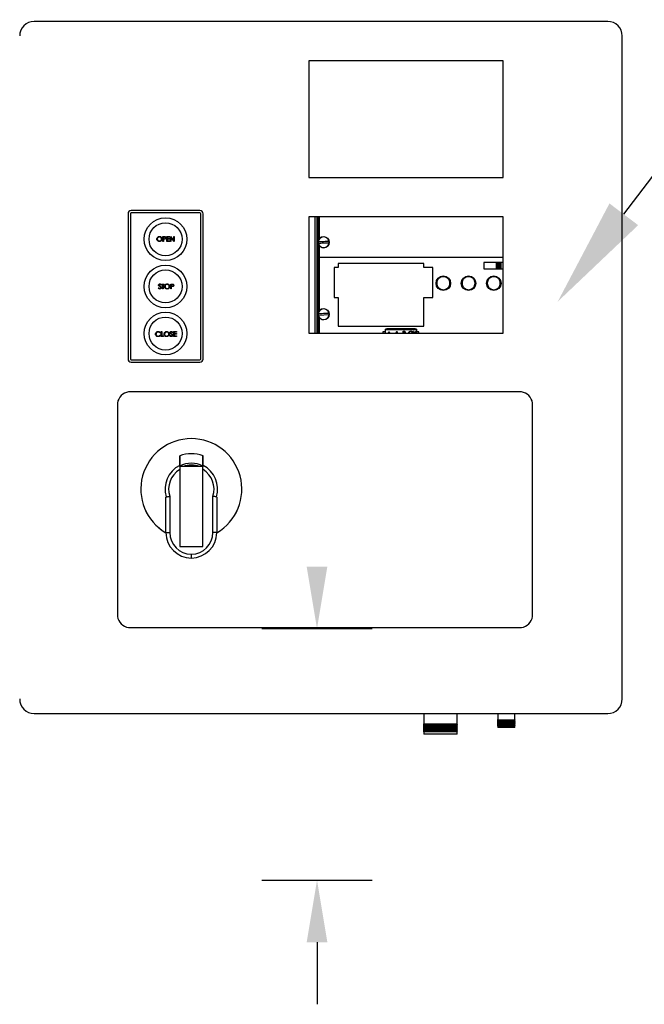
# Model space of a CAD drawing. Header units: inches. Extents: x 170 to 312, y 215 to 248.
# Tile 198 of 256: x 255.659 to 256.194, y 241.581 to 242.424. Entities that reach past the tile are written whole.
import ezdxf
from ezdxf import colors
from ezdxf.entities.mleader import LeaderData, LeaderLine
from ezdxf.math import Vec2, Vec3

# ---------------------------------------------------------------- set-up
doc = ezdxf.new("R2010")
doc.units = ezdxf.units.IN
doc.header["$LTSCALE"] = 0.25
doc.header["$MEASUREMENT"] = 0
doc.layers.add('ANNOTATIONS', color=1, linetype='Continuous')
doc.layers.add('MOTOR RH', color=7, linetype='Continuous')
doc.styles.add('ARIAL', font='arial.ttf', dxfattribs={"height": 0.09375})

msp = doc.modelspace()

# ---------------------------------------------------------------- linework, layer by layer
at = {"layer": 'ANNOTATIONS'}
for p, q in [((255.8663, 241.90233), (255.96056, 241.90233)), ((255.8663, 241.68703), (255.96056, 241.68703)), ((255.91343, 241.63389), (255.91343, 241.58075))]:
    msp.add_line(p, q, dxfattribs=at)
for points in [[(255.90458, 241.95547), (255.92229, 241.95547), (255.91343, 241.90233)], [(255.90458, 241.63389), (255.92229, 241.63389), (255.91343, 241.68703)]]:
    msp.add_solid(points, dxfattribs=at)
at = {"layer": 'MOTOR RH'}
for p, q in [((256.16229, 242.42219), (255.67136, 242.42219)), ((256.17477, 241.84212), (256.17477, 242.40971)), ((256.0727, 242.38848), (255.90634, 242.38848)), ((255.90634, 242.38848), (255.90634, 242.28866)), ((256.0727, 242.28866), (256.0727, 242.38848)), ((255.90634, 242.28866), (256.0727, 242.28866)), ((255.81321, 242.26017), (255.75426, 242.26017)), ((255.75164, 242.25755), (255.75164, 242.13311)), ((255.75364, 242.25755), (255.75364, 242.13311)), ((255.81321, 242.25818), (255.75426, 242.25818)), ((255.81383, 242.13311), (255.81383, 242.25755)), ((255.81583, 242.13311), (255.81583, 242.25755)), ((256.0727, 242.25494), (255.90634, 242.25494)), ((255.90634, 242.25494), (255.90634, 242.15539)), ((255.91186, 242.15539), (255.91186, 242.25494)), ((255.91369, 242.15539), (255.91369, 242.25494)), ((255.91409, 242.15539), (255.91409, 242.25494)), ((255.91448, 242.23438), (255.91448, 242.25494)), ((255.91513, 242.25494), (255.91513, 242.2358)), ((255.9152, 242.2359), (255.9152, 242.25494)), ((256.0727, 242.15539), (256.0727, 242.25494)), ((255.78153, 242.23799), (255.78235, 242.23799)), ((255.78153, 242.23383), (255.78153, 242.23799)), ((255.78191, 242.23757), (255.78191, 242.23618)), ((255.78267, 242.23757), (255.78191, 242.23757)), ((255.78191, 242.23618), (255.78263, 242.23617)), ((255.7822, 242.23575), (255.78191, 242.23575)), ((255.78191, 242.23575), (255.78191, 242.23383)), ((255.78495, 242.23383), (255.78495, 242.23799)), ((255.78495, 242.23799), (255.78729, 242.23799)), ((255.78729, 242.23757), (255.78532, 242.23757)), ((255.78532, 242.23757), (255.78532, 242.23629)), ((255.78532, 242.23629), (255.78729, 242.23629)), ((255.78729, 242.23586), (255.78532, 242.23586)), ((255.78532, 242.23586), (255.78532, 242.23426)), ((255.78532, 242.23426), (255.78729, 242.23426)), ((255.78729, 242.23799), (255.78729, 242.23757)), ((255.78729, 242.23629), (255.78729, 242.23586)), ((255.78729, 242.23426), (255.78729, 242.23383)), ((255.78804, 242.23383), (255.78804, 242.23799)), ((255.78804, 242.23799), (255.78812, 242.23799)), ((255.78812, 242.23799), (255.79086, 242.23472)), ((255.78841, 242.2371), (255.78841, 242.23383)), ((255.79115, 242.23383), (255.78841, 242.2371)), ((255.79086, 242.23799), (255.79124, 242.23799)), ((255.79086, 242.23472), (255.79086, 242.23799)), ((255.79124, 242.23799), (255.79124, 242.23383)), ((255.78191, 242.23383), (255.78153, 242.23383)), ((255.78729, 242.23383), (255.78495, 242.23383)), ((255.78841, 242.23383), (255.78804, 242.23383)), ((255.79124, 242.23383), (255.79115, 242.23383)), ((255.91448, 242.17282), (255.91448, 242.23181)), ((255.91513, 242.23039), (255.91513, 242.17423)), ((255.9152, 242.2303), (255.9152, 242.17433)), ((256.0727, 242.22), (255.9152, 242.22)), ((255.92819, 242.21148), (255.92819, 242.18594)), ((255.93157, 242.21148), (255.92819, 242.21148)), ((255.93157, 242.21494), (255.93157, 242.21148)), ((256.00493, 242.21494), (255.93157, 242.21494)), ((256.00493, 242.21148), (256.00493, 242.21494)), ((256.01249, 242.21148), (256.00493, 242.21148)), ((256.01249, 242.18594), (256.01249, 242.21148)), ((256.0727, 242.21568), (256.05619, 242.21568)), ((256.05619, 242.21568), (256.05619, 242.21044)), ((256.05619, 242.21044), (256.0727, 242.21044)), ((256.06716, 242.21044), (256.06716, 242.21568)), ((256.06768, 242.21044), (256.06768, 242.21568)), ((256.06864, 242.21568), (256.06864, 242.21044)), ((256.0688, 242.21044), (256.0688, 242.21568)), ((256.06917, 242.21568), (256.06917, 242.21044)), ((256.06933, 242.21044), (256.06933, 242.21568)), ((256.0703, 242.21568), (256.0703, 242.21044)), ((256.07081, 242.21568), (256.07081, 242.21044)), ((255.77751, 242.194), (255.77786, 242.19421)), ((255.77991, 242.19676), (255.77957, 242.1965)), ((255.78034, 242.19736), (255.78252, 242.19736)), ((255.78034, 242.19693), (255.78034, 242.19736)), ((255.78124, 242.19693), (255.78034, 242.19693)), ((255.78124, 242.1932), (255.78124, 242.19693)), ((255.78162, 242.1932), (255.78124, 242.1932)), ((255.78162, 242.19693), (255.78162, 242.1932)), ((255.78252, 242.19693), (255.78162, 242.19693)), ((255.78252, 242.19736), (255.78252, 242.19693)), ((255.78817, 242.19736), (255.78899, 242.19736)), ((255.78817, 242.1932), (255.78817, 242.19736)), ((255.78855, 242.1932), (255.78817, 242.1932)), ((255.78855, 242.19693), (255.78855, 242.19554)), ((255.78931, 242.19693), (255.78855, 242.19693)), ((255.78855, 242.19554), (255.78928, 242.19553)), ((255.78855, 242.19512), (255.78855, 242.1932)), ((255.78885, 242.19512), (255.78855, 242.19512)), ((255.92819, 242.18594), (255.93157, 242.18594)), ((255.93157, 242.18594), (255.93157, 242.16123)), ((256.00493, 242.16123), (256.00493, 242.18594)), ((256.00493, 242.18594), (256.01249, 242.18594)), ((255.91448, 242.15539), (255.91448, 242.17025)), ((255.92376, 242.17096), (255.91458, 242.17051)), ((255.91513, 242.16883), (255.91513, 242.15539)), ((255.9152, 242.16873), (255.9152, 242.15539)), ((255.93157, 242.16124), (256.00493, 242.16124)), ((255.93157, 242.16123), (256.00493, 242.16123)), ((255.93237, 242.16123), (255.93237, 242.16124)), ((255.93288, 242.16123), (255.93288, 242.16124)), ((255.93385, 242.16124), (255.93385, 242.16123)), ((255.93401, 242.16123), (255.93401, 242.16124)), ((255.93438, 242.16124), (255.93438, 242.16123)), ((255.93454, 242.16123), (255.93454, 242.16124)), ((255.9355, 242.16124), (255.9355, 242.16123)), ((255.93602, 242.16124), (255.93602, 242.16123)), ((255.96255, 242.16123), (255.96255, 242.16124)), ((255.96321, 242.16123), (255.96321, 242.16124)), ((255.96845, 242.16124), (255.96845, 242.16123)), ((255.9691, 242.16124), (255.9691, 242.16123)), ((255.97207, 242.15539), (255.97207, 242.15882)), ((255.97207, 242.15882), (255.99869, 242.15882)), ((255.99869, 242.15859), (255.97207, 242.15859)), ((255.99869, 242.1582), (255.97207, 242.1582)), ((255.97316, 242.15909), (255.97316, 242.15882)), ((255.9974, 242.15909), (255.97316, 242.15909)), ((255.9974, 242.15882), (255.9974, 242.15909)), ((255.99869, 242.15882), (255.99869, 242.15539)), ((255.77924, 242.15585), (255.77892, 242.1556)), ((255.77892, 242.15347), (255.77924, 242.15322)), ((255.7801, 242.15661), (255.78047, 242.15661)), ((255.7801, 242.15246), (255.7801, 242.15661)), ((255.78207, 242.15246), (255.7801, 242.15246)), ((255.78047, 242.15661), (255.78047, 242.15288)), ((255.78047, 242.15288), (255.78207, 242.15288)), ((255.78207, 242.15288), (255.78207, 242.15246)), ((255.78735, 242.15326), (255.7877, 242.15347)), ((255.78975, 242.15602), (255.78941, 242.15576)), ((255.79065, 242.15246), (255.79065, 242.15661)), ((255.79065, 242.15661), (255.793, 242.15661)), ((255.793, 242.15246), (255.79065, 242.15246)), ((255.79103, 242.15619), (255.79103, 242.15491)), ((255.793, 242.15619), (255.79103, 242.15619)), ((255.79103, 242.15491), (255.793, 242.15491)), ((255.79103, 242.15448), (255.79103, 242.15288)), ((255.793, 242.15448), (255.79103, 242.15448)), ((255.79103, 242.15288), (255.793, 242.15288)), ((255.793, 242.15661), (255.793, 242.15619)), ((255.793, 242.15491), (255.793, 242.15448)), ((255.793, 242.15288), (255.793, 242.15246)), ((255.90634, 242.15539), (256.0727, 242.15539)), ((255.97207, 242.15647), (255.96989, 242.15647)), ((255.96989, 242.15647), (255.96989, 242.15539)), ((255.97399, 242.15554), (255.97491, 242.15554)), ((255.97399, 242.15539), (255.97399, 242.15554)), ((255.97491, 242.15646), (255.97519, 242.15646)), ((255.97491, 242.15554), (255.97491, 242.15646)), ((255.97519, 242.15646), (255.97519, 242.15554)), ((255.97519, 242.15554), (255.97611, 242.15554)), ((255.97611, 242.15554), (255.97611, 242.15539)), ((255.98088, 242.15539), (255.98163, 242.15698)), ((255.98165, 242.15638), (255.98118, 242.15539)), ((255.98163, 242.15698), (255.98167, 242.15698)), ((255.9821, 242.15539), (255.98165, 242.15638)), ((255.98167, 242.15698), (255.98241, 242.15539)), ((255.98727, 242.15698), (255.98788, 242.15698)), ((255.98727, 242.15539), (255.98727, 242.15698)), ((255.98755, 242.15666), (255.98755, 242.15566)), ((255.98793, 242.15666), (255.98755, 242.15666)), ((255.98755, 242.15566), (255.98774, 242.15566)), ((255.99567, 242.15698), (255.99597, 242.15698)), ((255.99634, 242.15539), (255.99567, 242.15698)), ((255.99597, 242.15698), (255.99664, 242.15539)), ((255.99737, 242.15539), (255.99805, 242.15698)), ((255.99835, 242.15698), (255.99767, 242.15539)), ((255.99805, 242.15698), (255.99835, 242.15698)), ((256.00067, 242.15647), (255.99869, 242.15647)), ((256.00067, 242.15539), (256.00067, 242.15647)), ((255.75426, 242.13248), (255.81321, 242.13248)), ((255.75426, 242.13049), (255.81321, 242.13049)), ((256.08848, 242.10495), (255.75209, 242.10495)), ((255.74261, 242.09547), (255.74261, 241.9128)), ((256.09796, 241.9128), (256.09796, 242.09547)), ((255.81581, 242.04112), (255.79585, 242.04112)), ((255.79585, 242.04112), (255.79585, 241.9728)), ((255.81581, 241.9728), (255.81581, 242.04112)), ((255.78738, 242.01562), (255.78738, 241.9846)), ((255.82427, 241.9846), (255.82427, 242.01562)), ((255.78405, 241.9846), (255.78405, 242.01441)), ((255.8276, 242.01441), (255.8276, 241.9846)), ((255.78405, 241.9846), (255.78738, 241.9846)), ((255.8276, 241.9846), (255.82427, 241.9846)), ((255.79585, 241.9728), (255.81581, 241.9728)), ((255.80583, 241.96282), (255.80583, 241.96615)), ((255.75209, 241.90332), (256.08848, 241.90332)), ((255.67136, 241.82964), (256.16229, 241.82964)), ((256.00478, 241.82964), (256.00478, 241.82051)), ((256.03339, 241.82051), (256.03339, 241.82964)), ((256.0681, 241.82964), (256.0681, 241.82417)), ((256.08274, 241.82417), (256.08274, 241.82964)), ((256.0681, 241.82417), (256.06776, 241.82398)), ((256.06776, 241.82398), (256.0681, 241.82379)), ((256.06776, 241.82398), (256.08307, 241.82398)), ((256.0681, 241.82351), (256.06776, 241.82332)), ((256.06776, 241.82332), (256.0681, 241.82312)), ((256.06776, 241.82332), (256.08307, 241.82332)), ((256.0681, 241.82284), (256.06776, 241.82265)), ((256.06776, 241.82265), (256.0681, 241.82246)), ((256.06776, 241.82265), (256.08307, 241.82265)), ((256.0681, 241.82218), (256.06776, 241.82199)), ((256.06776, 241.82199), (256.0681, 241.82179)), ((256.06776, 241.82199), (256.08307, 241.82199)), ((256.0681, 241.82151), (256.06776, 241.82132)), ((256.06776, 241.82132), (256.0681, 241.82113)), ((256.06776, 241.82132), (256.08307, 241.82132)), ((256.0681, 241.82417), (256.08274, 241.82417)), ((256.0681, 241.82379), (256.0681, 241.82351)), ((256.0681, 241.82379), (256.08274, 241.82379)), ((256.0681, 241.82351), (256.08274, 241.82351)), ((256.0681, 241.82312), (256.0681, 241.82284)), ((256.0681, 241.82312), (256.08274, 241.82312)), ((256.0681, 241.82284), (256.08274, 241.82284)), ((256.0681, 241.82246), (256.0681, 241.82218)), ((256.0681, 241.82246), (256.08274, 241.82246)), ((256.0681, 241.82218), (256.08274, 241.82218)), ((256.0681, 241.82179), (256.0681, 241.82151)), ((256.0681, 241.82179), (256.08274, 241.82179)), ((256.0681, 241.82151), (256.08274, 241.82151)), ((256.0681, 241.82113), (256.0681, 241.82085)), ((256.0681, 241.82113), (256.08274, 241.82113)), ((256.08307, 241.82398), (256.08274, 241.82417)), ((256.08274, 241.82379), (256.08307, 241.82398)), ((256.08274, 241.82351), (256.08274, 241.82379)), ((256.08307, 241.82332), (256.08274, 241.82351)), ((256.08274, 241.82312), (256.08307, 241.82332)), ((256.08274, 241.82284), (256.08274, 241.82312)), ((256.08307, 241.82265), (256.08274, 241.82284)), ((256.08274, 241.82246), (256.08307, 241.82265)), ((256.08274, 241.82218), (256.08274, 241.82246)), ((256.08307, 241.82199), (256.08274, 241.82218)), ((256.08274, 241.82179), (256.08307, 241.82199)), ((256.08274, 241.82151), (256.08274, 241.82179)), ((256.08307, 241.82132), (256.08274, 241.82151)), ((256.08274, 241.82113), (256.08307, 241.82132)), ((256.08274, 241.82085), (256.08274, 241.82113)), ((256.00478, 241.82051), (256.00445, 241.82032)), ((256.00445, 241.82032), (256.00478, 241.82013)), ((256.00445, 241.82032), (256.03373, 241.82032)), ((256.00478, 241.81968), (256.00445, 241.81949)), ((256.00445, 241.81949), (256.00478, 241.8193)), ((256.00445, 241.81949), (256.03373, 241.81949)), ((256.00478, 241.81885), (256.00445, 241.81866)), ((256.00445, 241.81866), (256.00478, 241.81847)), ((256.00445, 241.81866), (256.03373, 241.81866)), ((256.00478, 241.81802), (256.00445, 241.81783)), ((256.00445, 241.81783), (256.00478, 241.81763)), ((256.00445, 241.81783), (256.03373, 241.81783)), ((256.00478, 241.81719), (256.00445, 241.817)), ((256.00445, 241.817), (256.00478, 241.8168)), ((256.00445, 241.817), (256.03373, 241.817)), ((256.00478, 241.81636), (256.00445, 241.81616)), ((256.00445, 241.81616), (256.00478, 241.81597)), ((256.00445, 241.81616), (256.03373, 241.81616)), ((256.00478, 241.81552), (256.00445, 241.81533)), ((256.00445, 241.81533), (256.00478, 241.81514)), ((256.00445, 241.81533), (256.03373, 241.81533)), ((256.00478, 241.81469), (256.00445, 241.8145)), ((256.00445, 241.8145), (256.00478, 241.81431)), ((256.00445, 241.8145), (256.03373, 241.8145)), ((256.03339, 241.82051), (256.00478, 241.82051)), ((256.00478, 241.82013), (256.00478, 241.81968)), ((256.00478, 241.82013), (256.03339, 241.82013)), ((256.03339, 241.81968), (256.00478, 241.81968)), ((256.00478, 241.8193), (256.00478, 241.81885)), ((256.00478, 241.8193), (256.03339, 241.8193)), ((256.03339, 241.81885), (256.00478, 241.81885)), ((256.00478, 241.81847), (256.00478, 241.81802)), ((256.00478, 241.81847), (256.03339, 241.81847)), ((256.03339, 241.81802), (256.00478, 241.81802)), ((256.00478, 241.81763), (256.00478, 241.81719)), ((256.00478, 241.81763), (256.03339, 241.81763)), ((256.03339, 241.81719), (256.00478, 241.81719)), ((256.00478, 241.8168), (256.00478, 241.81636)), ((256.00478, 241.8168), (256.03339, 241.8168)), ((256.03339, 241.81636), (256.00478, 241.81636)), ((256.00478, 241.81597), (256.00478, 241.81552)), ((256.00478, 241.81597), (256.03339, 241.81597)), ((256.03339, 241.81552), (256.00478, 241.81552)), ((256.00478, 241.81514), (256.00478, 241.81469)), ((256.00478, 241.81514), (256.03339, 241.81514)), ((256.03339, 241.81469), (256.00478, 241.81469)), ((256.00478, 241.81431), (256.00478, 241.812)), ((256.00478, 241.81431), (256.03339, 241.81431)), ((256.03373, 241.82032), (256.03339, 241.82051)), ((256.03339, 241.82013), (256.03373, 241.82032)), ((256.03339, 241.81968), (256.03339, 241.82013)), ((256.03373, 241.81949), (256.03339, 241.81968)), ((256.03339, 241.8193), (256.03373, 241.81949)), ((256.03339, 241.81885), (256.03339, 241.8193)), ((256.03373, 241.81866), (256.03339, 241.81885)), ((256.03339, 241.81847), (256.03373, 241.81866)), ((256.03339, 241.81802), (256.03339, 241.81847)), ((256.03373, 241.81783), (256.03339, 241.81802)), ((256.03339, 241.81763), (256.03373, 241.81783)), ((256.03339, 241.81719), (256.03339, 241.81763)), ((256.03373, 241.817), (256.03339, 241.81719)), ((256.03339, 241.8168), (256.03373, 241.817)), ((256.03339, 241.81636), (256.03339, 241.8168)), ((256.03373, 241.81616), (256.03339, 241.81636)), ((256.03339, 241.81597), (256.03373, 241.81616)), ((256.03339, 241.81552), (256.03339, 241.81597)), ((256.03373, 241.81533), (256.03339, 241.81552)), ((256.03339, 241.81514), (256.03373, 241.81533)), ((256.03339, 241.81469), (256.03339, 241.81514)), ((256.03373, 241.8145), (256.03339, 241.81469)), ((256.03339, 241.81431), (256.03373, 241.8145)), ((256.03339, 241.812), (256.03339, 241.81431)), ((256.0681, 241.82085), (256.06776, 241.82066)), ((256.06776, 241.82066), (256.0681, 241.82046)), ((256.06776, 241.82066), (256.08307, 241.82066)), ((256.0681, 241.82018), (256.06776, 241.81999)), ((256.06776, 241.81999), (256.0681, 241.8198)), ((256.06776, 241.81999), (256.08307, 241.81999)), ((256.0681, 241.81952), (256.06776, 241.81932)), ((256.06776, 241.81932), (256.0681, 241.81913)), ((256.06776, 241.81932), (256.08307, 241.81932)), ((256.0681, 241.82085), (256.08274, 241.82085)), ((256.0681, 241.82046), (256.0681, 241.82018)), ((256.0681, 241.82046), (256.08274, 241.82046)), ((256.0681, 241.82018), (256.08274, 241.82018)), ((256.0681, 241.8198), (256.0681, 241.81952)), ((256.0681, 241.8198), (256.08274, 241.8198)), ((256.0681, 241.81952), (256.08274, 241.81952)), ((256.0681, 241.81913), (256.0681, 241.81766)), ((256.0681, 241.81913), (256.08274, 241.81913)), ((256.08274, 241.81766), (256.0681, 241.81766)), ((256.08307, 241.82066), (256.08274, 241.82085)), ((256.08274, 241.82046), (256.08307, 241.82066)), ((256.08274, 241.82018), (256.08274, 241.82046)), ((256.08307, 241.81999), (256.08274, 241.82018)), ((256.08274, 241.8198), (256.08307, 241.81999)), ((256.08274, 241.81952), (256.08274, 241.8198)), ((256.08307, 241.81932), (256.08274, 241.81952)), ((256.08274, 241.81913), (256.08307, 241.81932)), ((256.08274, 241.81766), (256.08274, 241.81913)), ((256.03339, 241.812), (256.00478, 241.812))]:
    msp.add_line(p, q, dxfattribs=at)
at = {"layer": 'MOTOR RH', "flags": 128}
for points in [[(255.9145, 242.23367), (255.9156, 242.23373), (255.91674, 242.23378), (255.91791, 242.23384), (255.91909, 242.2339), (255.92027, 242.23395), (255.92144, 242.23401), (255.92258, 242.23406), (255.92368, 242.23412)], [(255.92376, 242.23252), (255.92266, 242.23247), (255.92152, 242.23241), (255.92035, 242.23236), (255.91917, 242.2323), (255.91798, 242.23224), (255.91682, 242.23219), (255.91568, 242.23213), (255.91458, 242.23208)], [(255.9145, 242.17211), (255.9156, 242.17216), (255.91674, 242.17221), (255.91791, 242.17227), (255.91909, 242.17233), (255.92027, 242.17239), (255.92144, 242.17244), (255.92258, 242.1725), (255.92368, 242.17255)]]:
    msp.add_lwpolyline(points, dxfattribs=at)
at = {"layer": 'MOTOR RH'}
for centre, radius in [((255.78374, 242.23569), 0.0183), ((255.78374, 242.23569), 0.01414), ((255.91913, 242.2331), 0.00482), ((255.78374, 242.19533), 0.0183), ((255.78374, 242.19533), 0.01414), ((256.02157, 242.19806), 0.00622), ((256.04318, 242.19806), 0.00622), ((256.06479, 242.19806), 0.00622), ((255.91913, 242.17153), 0.00482), ((255.78374, 242.15497), 0.0183), ((255.78374, 242.15497), 0.01414)]:
    msp.add_circle(centre, radius, dxfattribs=at)
for centre, radius, start, end in [((255.67136, 242.40971), 0.01248, 90, 180), ((256.16229, 242.40971), 0.01248, 0, 90), ((255.75426, 242.25755), 0.00262, 90, 180), ((255.81321, 242.25755), 0.00262, 0, 90), ((255.75426, 242.25755), 0.000624, 90, 180), ((255.81321, 242.25755), 0.000624, 0, 90), ((255.91913, 242.2331), 0.00466, 12.63519, 172.92017), ((255.91913, 242.2331), 0.00473, 353.04894, 12.50643), ((255.91913, 242.2331), 0.00473, 173.04894, 192.50643), ((255.91913, 242.2331), 0.00466, 192.63519, 352.92017), ((255.91913, 242.17153), 0.00466, 12.63519, 172.92017), ((255.91913, 242.17153), 0.00473, 173.04894, 192.50643), ((255.91913, 242.17153), 0.00466, 192.63519, 352.92017), ((255.91913, 242.17153), 0.00473, 353.04894, 12.50643), ((255.75426, 242.13311), 0.00262, 180, 270), ((255.75426, 242.13311), 0.000624, 180, 270), ((255.81321, 242.13311), 0.00262, 270, 0), ((255.81321, 242.13311), 0.000624, 270, 0), ((255.75359, 242.09397), 0.01108, 97.7581, 172.2419), ((256.08698, 242.09397), 0.01108, 7.7581, 82.2419), ((255.80583, 242.02177), 0.04323, 300.24249, 239.75749), ((255.80583, 242.02177), 0.04322, 300.24806, 239.75194), ((255.80583, 242.02177), 0.03025, 70.721, 109.2554), ((255.80583, 242.02177), 0.02257, 116.23161, 197.09777), ((255.80583, 242.02177), 0.02217, 63.22591, 116.74005), ((255.80583, 242.02177), 0.02061, 69.85267, 110.14733), ((255.80583, 242.02177), 0.02257, 342.90223, 63.7351), ((255.80583, 242.02177), 0.01944, 120.86903, 198.43237), ((255.80583, 242.02177), 0.01944, 341.56763, 59.09059), ((255.80583, 241.9846), 0.02178, 180, 270), ((255.80583, 241.9846), 0.01845, 180, 269.99537), ((255.80582, 241.9846), 0.02178, 270.02568, 0), ((255.80582, 241.9846), 0.01845, 270.02568, 0), ((255.75359, 241.9143), 0.01108, 187.7581, 262.2419), ((256.08698, 241.9143), 0.01108, 277.7581, 352.2419), ((255.67136, 241.84212), 0.01248, 180, 270), ((256.16229, 241.84212), 0.01248, 270, 0)]:
    msp.add_arc(centre, radius, start, end, dxfattribs=at)
for points, knots in [([(255.77631, 242.2359), (255.77635, 242.23622), (255.77642, 242.23686), (255.77699, 242.23759), (255.77771, 242.23802), (255.77822, 242.23808), (255.77847, 242.2381)], [0, 0, 0, 0, 0.279731, 0.559326, 0.77968, 1, 1, 1, 1]), ([(255.7785, 242.23373), (255.77818, 242.23376), (255.77753, 242.23383), (255.77682, 242.23442), (255.77637, 242.23514), (255.77633, 242.23564), (255.77631, 242.2359)], [0, 0, 0, 0, 0.279663, 0.559353, 0.779636, 1, 1, 1, 1]), ([(255.77849, 242.23767), (255.77822, 242.23764), (255.7777, 242.23757), (255.7771, 242.23711), (255.77674, 242.23652), (255.7767, 242.2361), (255.77668, 242.2359)], [0, 0, 0, 0, 0.279627, 0.559351, 0.779632, 1, 1, 1, 1]), ([(255.77668, 242.2359), (255.77671, 242.23564), (255.77678, 242.23511), (255.77728, 242.23455), (255.77787, 242.23421), (255.77828, 242.23417), (255.77849, 242.23415)], [0, 0, 0, 0, 0.279417, 0.559078, 0.779478, 1, 1, 1, 1]), ([(255.77847, 242.2381), (255.77879, 242.23807), (255.77944, 242.238), (255.78017, 242.23741), (255.78062, 242.23668), (255.78066, 242.23617), (255.78068, 242.23592)], [0, 0, 0, 0, 0.279766, 0.559356, 0.77957, 1, 1, 1, 1]), ([(255.78031, 242.23592), (255.78027, 242.23618), (255.78021, 242.23671), (255.77971, 242.23728), (255.77911, 242.23761), (255.77869, 242.23765), (255.77849, 242.23767)], [0, 0, 0, 0, 0.279463, 0.558871, 0.779515, 1, 1, 1, 1]), ([(255.77849, 242.23415), (255.77875, 242.23418), (255.77928, 242.23424), (255.77989, 242.2347), (255.78025, 242.23529), (255.78029, 242.23571), (255.78031, 242.23592)], [0, 0, 0, 0, 0.279831, 0.559389, 0.77965, 1, 1, 1, 1]), ([(255.78068, 242.23592), (255.78064, 242.23559), (255.78057, 242.23495), (255.77998, 242.23423), (255.77926, 242.23379), (255.77875, 242.23375), (255.7785, 242.23373)], [0, 0, 0, 0, 0.279632, 0.559342, 0.779597, 1, 1, 1, 1]), ([(255.78326, 242.23582), (255.78307, 242.2358), (255.78271, 242.23575), (255.78236, 242.23575), (255.7822, 242.23575)], [0, 0, 0, 0, 0.559697, 1, 1, 1, 1]), ([(255.78235, 242.23799), (255.78253, 242.23799), (255.78284, 242.238), (255.78316, 242.23795), (255.7833, 242.23793)], [0, 0, 0, 0, 0.560312, 1, 1, 1, 1]), ([(255.78263, 242.23617), (255.78289, 242.23617), (255.78321, 242.23617), (255.78351, 242.23638), (255.78367, 242.23657), (255.7837, 242.23675), (255.78372, 242.23688)], [0, 0, 0, 0, 0.499719, 0.625348, 0.751078, 1, 1, 1, 1]), ([(255.78372, 242.23688), (255.7837, 242.237), (255.78367, 242.23718), (255.78352, 242.23736), (255.78323, 242.23757), (255.78292, 242.23757), (255.78267, 242.23757)], [0, 0, 0, 0, 0.248963, 0.37473, 0.500379, 1, 1, 1, 1]), ([(255.78409, 242.23688), (255.78408, 242.23674), (255.78406, 242.23647), (255.78385, 242.23613), (255.78357, 242.23592), (255.78337, 242.23585), (255.78326, 242.23582)], [0, 0, 0, 0, 0.2801, 0.559328, 0.779458, 1, 1, 1, 1]), ([(255.7833, 242.23793), (255.78342, 242.23789), (255.78368, 242.23779), (255.78394, 242.23751), (255.78407, 242.23719), (255.78409, 242.23698), (255.78409, 242.23688)], [0, 0, 0, 0, 0.279707, 0.559375, 0.779503, 1, 1, 1, 1]), ([(256.02713, 242.19806), (256.02706, 242.19736), (256.02695, 242.19628), (256.02625, 242.19498), (256.02553, 242.19409), (256.02464, 242.19337), (256.02334, 242.1927), (256.02157, 242.19236), (256.01979, 242.1927), (256.01849, 242.19337), (256.0176, 242.19409), (256.01688, 242.19498), (256.01621, 242.19628), (256.01586, 242.19806), (256.01621, 242.19983), (256.01688, 242.20113), (256.0176, 242.20202), (256.01849, 242.20274), (256.01979, 242.20342), (256.02157, 242.20376), (256.02334, 242.20342), (256.02464, 242.20274), (256.02553, 242.20202), (256.02625, 242.20113), (256.02695, 242.19983), (256.02706, 242.19876), (256.02713, 242.19806)], [0, 0, 0, 0, 0.059864, 0.09209, 0.125, 0.157909, 0.190136, 0.25, 0.309864, 0.34209, 0.375, 0.40791, 0.440135, 0.5, 0.559864, 0.59209, 0.625, 0.65791, 0.690135, 0.75, 0.809864, 0.84209, 0.875, 0.90791, 0.940135, 1, 1, 1, 1]), ([(256.04875, 242.19806), (256.04867, 242.19736), (256.04856, 242.19628), (256.04786, 242.19498), (256.04715, 242.19409), (256.04625, 242.19337), (256.04496, 242.1927), (256.04318, 242.19236), (256.0414, 242.1927), (256.04011, 242.19337), (256.03922, 242.19409), (256.03849, 242.19498), (256.03782, 242.19628), (256.03748, 242.19806), (256.03782, 242.19983), (256.03849, 242.20113), (256.03922, 242.20202), (256.04011, 242.20274), (256.0414, 242.20342), (256.04318, 242.20376), (256.04496, 242.20342), (256.04625, 242.20274), (256.04715, 242.20202), (256.04786, 242.20113), (256.04856, 242.19983), (256.04867, 242.19876), (256.04875, 242.19806)], [0, 0, 0, 0, 0.059864, 0.09209, 0.125, 0.15791, 0.190136, 0.25, 0.309864, 0.34209, 0.375, 0.40791, 0.440135, 0.5, 0.559864, 0.59209, 0.625, 0.65791, 0.690136, 0.75, 0.809864, 0.84209, 0.875, 0.90791, 0.940135, 1, 1, 1, 1]), ([(256.07036, 242.19806), (256.07029, 242.19736), (256.07017, 242.19628), (256.06948, 242.19498), (256.06876, 242.19409), (256.06787, 242.19337), (256.06657, 242.1927), (256.06479, 242.19236), (256.06302, 242.1927), (256.06172, 242.19337), (256.06083, 242.19409), (256.06011, 242.19498), (256.05943, 242.19628), (256.05909, 242.19806), (256.05943, 242.19983), (256.06011, 242.20113), (256.06083, 242.20202), (256.06172, 242.20274), (256.06302, 242.20342), (256.06479, 242.20376), (256.06657, 242.20342), (256.06787, 242.20274), (256.06876, 242.20202), (256.06948, 242.20113), (256.07017, 242.19983), (256.07029, 242.19876), (256.07036, 242.19806)], [0, 0, 0, 0, 0.059864, 0.09209, 0.125, 0.15791, 0.190135, 0.25, 0.309864, 0.34209, 0.375, 0.407909, 0.440136, 0.5, 0.559864, 0.59209, 0.624999, 0.657909, 0.690136, 0.75, 0.809864, 0.84209, 0.875, 0.90791, 0.940135, 1, 1, 1, 1]), ([(255.77878, 242.19309), (255.77862, 242.19311), (255.77831, 242.19314), (255.77784, 242.19345), (255.77764, 242.19379), (255.77751, 242.194)], [0, 0, 0, 0, 0.279879, 0.559662, 1, 1, 1, 1]), ([(255.77778, 242.19649), (255.77779, 242.19664), (255.77783, 242.19693), (255.77812, 242.19725), (255.77845, 242.19743), (255.77869, 242.19745), (255.7788, 242.19746)], [0, 0, 0, 0, 0.279549, 0.558796, 0.779376, 1, 1, 1, 1]), ([(255.77801, 242.19586), (255.77794, 242.19597), (255.77781, 242.19616), (255.77779, 242.19639), (255.77778, 242.19649)], [0, 0, 0, 0, 0.559837, 1, 1, 1, 1]), ([(255.77786, 242.19421), (255.77799, 242.19402), (255.77816, 242.19375), (255.77851, 242.19354), (255.77869, 242.19353), (255.77878, 242.19352)], [0, 0, 0, 0, 0.559324, 0.779784, 1, 1, 1, 1]), ([(255.77869, 242.19529), (255.77856, 242.19539), (255.77831, 242.19556), (255.7781, 242.19577), (255.77801, 242.19586)], [0, 0, 0, 0, 0.560405, 1, 1, 1, 1]), ([(255.77876, 242.19704), (255.77868, 242.19703), (255.77851, 242.19702), (255.7783, 242.19689), (255.77817, 242.19671), (255.77816, 242.19658), (255.77815, 242.19651)], [0, 0, 0, 0, 0.280272, 0.55993, 0.779919, 1, 1, 1, 1]), ([(255.77815, 242.19651), (255.77816, 242.19645), (255.77816, 242.19633), (255.77825, 242.19614), (255.77836, 242.19604), (255.77842, 242.19597)], [0, 0, 0, 0, 0.2799479, 0.5597749, 1, 1, 1, 1]), ([(255.77842, 242.19597), (255.77853, 242.19589), (255.77871, 242.19575), (255.7789, 242.19562), (255.77898, 242.19556)], [0, 0, 0, 0, 0.559909, 1, 1, 1, 1]), ([(255.77944, 242.19463), (255.77931, 242.19477), (255.77908, 242.19501), (255.77881, 242.19521), (255.77869, 242.19529)], [0, 0, 0, 0, 0.559492, 1, 1, 1, 1]), ([(255.77957, 242.1965), (255.77945, 242.19665), (255.77929, 242.19686), (255.77898, 242.19702), (255.77883, 242.19703), (255.77876, 242.19704)], [0, 0, 0, 0, 0.559818, 0.77985, 1, 1, 1, 1]), ([(255.77878, 242.19352), (255.77889, 242.19353), (255.77911, 242.19355), (255.77938, 242.19372), (255.77956, 242.19396), (255.77958, 242.19413), (255.77959, 242.19422)], [0, 0, 0, 0, 0.280273, 0.560145, 0.780153, 1, 1, 1, 1]), ([(255.77996, 242.19422), (255.77994, 242.19405), (255.77989, 242.1937), (255.77956, 242.19334), (255.77918, 242.19312), (255.77891, 242.1931), (255.77878, 242.19309)], [0, 0, 0, 0, 0.279183, 0.559084, 0.779443, 1, 1, 1, 1]), ([(255.7788, 242.19746), (255.77893, 242.19745), (255.77919, 242.19742), (255.77959, 242.19718), (255.77979, 242.19692), (255.77991, 242.19676)], [0, 0, 0, 0, 0.279751, 0.559499, 1, 1, 1, 1]), ([(255.77898, 242.19556), (255.77924, 242.19536), (255.77961, 242.1951), (255.77992, 242.19459), (255.77995, 242.19434), (255.77996, 242.19422)], [0, 0, 0, 0, 0.560115, 0.780279, 1, 1, 1, 1]), ([(255.77959, 242.19422), (255.77958, 242.1943), (255.77956, 242.19445), (255.77948, 242.19458), (255.77944, 242.19463)], [0, 0, 0, 0, 0.558992, 1, 1, 1, 1]), ([(255.78295, 242.19526), (255.78299, 242.19558), (255.78306, 242.19622), (255.78363, 242.19695), (255.78435, 242.19739), (255.78486, 242.19744), (255.78511, 242.19746)], [0, 0, 0, 0, 0.279731, 0.559325, 0.779681, 1, 1, 1, 1]), ([(255.78514, 242.19309), (255.78482, 242.19313), (255.78418, 242.1932), (255.78346, 242.19378), (255.78302, 242.1945), (255.78297, 242.195), (255.78295, 242.19526)], [0, 0, 0, 0, 0.279664, 0.559354, 0.779636, 1, 1, 1, 1]), ([(255.78513, 242.19704), (255.78486, 242.197), (255.78434, 242.19693), (255.78374, 242.19647), (255.78338, 242.19588), (255.78334, 242.19547), (255.78332, 242.19526)], [0, 0, 0, 0, 0.279626, 0.559346, 0.779627, 1, 1, 1, 1]), ([(255.78332, 242.19526), (255.78335, 242.195), (255.78342, 242.19447), (255.78392, 242.19391), (255.78451, 242.19357), (255.78492, 242.19353), (255.78513, 242.19352)], [0, 0, 0, 0, 0.279412, 0.559074, 0.779476, 1, 1, 1, 1]), ([(255.78511, 242.19746), (255.78543, 242.19743), (255.78609, 242.19736), (255.78681, 242.19677), (255.78726, 242.19604), (255.7873, 242.19553), (255.78732, 242.19528)], [0, 0, 0, 0, 0.279768, 0.559357, 0.77957, 1, 1, 1, 1]), ([(255.78695, 242.19528), (255.78692, 242.19554), (255.78685, 242.19607), (255.78635, 242.19664), (255.78575, 242.19697), (255.78533, 242.19702), (255.78513, 242.19704)], [0, 0, 0, 0, 0.27947, 0.55887, 0.779518, 1, 1, 1, 1]), ([(255.78513, 242.19352), (255.78539, 242.19355), (255.78592, 242.19361), (255.78653, 242.19406), (255.78689, 242.19465), (255.78693, 242.19507), (255.78695, 242.19528)], [0, 0, 0, 0, 0.279829, 0.559387, 0.779656, 1, 1, 1, 1]), ([(255.78732, 242.19528), (255.78728, 242.19495), (255.78721, 242.19431), (255.78662, 242.19359), (255.7859, 242.19315), (255.7854, 242.19311), (255.78514, 242.19309)], [0, 0, 0, 0, 0.279627, 0.559342, 0.779597, 1, 1, 1, 1]), ([(255.7899, 242.19518), (255.78971, 242.19516), (255.78936, 242.19512), (255.789, 242.19512), (255.78885, 242.19512)], [0, 0, 0, 0, 0.559694, 1, 1, 1, 1]), ([(255.78899, 242.19736), (255.78917, 242.19736), (255.78949, 242.19736), (255.7898, 242.19731), (255.78994, 242.19729)], [0, 0, 0, 0, 0.560314, 1, 1, 1, 1]), ([(255.78928, 242.19553), (255.78953, 242.19553), (255.78985, 242.19553), (255.79015, 242.19574), (255.79031, 242.19593), (255.79034, 242.19612), (255.79036, 242.19624)], [0, 0, 0, 0, 0.499724, 0.625347, 0.751089, 1, 1, 1, 1]), ([(255.79036, 242.19624), (255.79034, 242.19636), (255.79031, 242.19654), (255.79016, 242.19672), (255.78987, 242.19694), (255.78956, 242.19693), (255.78931, 242.19693)], [0, 0, 0, 0, 0.2489749, 0.3747309, 0.5003825, 1, 1, 1, 1]), ([(255.79073, 242.19624), (255.79072, 242.1961), (255.7907, 242.19583), (255.7905, 242.1955), (255.79021, 242.19528), (255.79001, 242.19522), (255.7899, 242.19518)], [0, 0, 0, 0, 0.280099, 0.559325, 0.779463, 1, 1, 1, 1]), ([(255.78994, 242.19729), (255.79006, 242.19725), (255.79032, 242.19716), (255.79058, 242.19687), (255.79072, 242.19656), (255.79073, 242.19635), (255.79073, 242.19624)], [0, 0, 0, 0, 0.2797041, 0.5593845, 0.7795145, 1, 1, 1, 1]), ([(255.77519, 242.15456), (255.77523, 242.15489), (255.77531, 242.15554), (255.77592, 242.15625), (255.77666, 242.15666), (255.77717, 242.1567), (255.77743, 242.15672)], [0, 0, 0, 0, 0.2795135, 0.5590797, 0.7793734, 1, 1, 1, 1]), ([(255.77572, 242.15308), (255.77555, 242.15333), (255.77524, 242.15378), (255.77521, 242.15432), (255.77519, 242.15456)], [0, 0, 0, 0, 0.559029, 1, 1, 1, 1]), ([(255.77741, 242.15629), (255.77714, 242.15626), (255.77661, 242.1562), (255.77599, 242.15575), (255.77562, 242.15516), (255.77558, 242.15474), (255.77556, 242.15453)], [0, 0, 0, 0, 0.2798556, 0.5595178, 0.779687, 1, 1, 1, 1]), ([(255.77556, 242.15453), (255.7756, 242.15426), (255.77566, 242.15372), (255.77618, 242.15314), (255.7768, 242.15282), (255.77722, 242.15279), (255.77743, 242.15278)], [0, 0, 0, 0, 0.279434, 0.558922, 0.779283, 1, 1, 1, 1]), ([(255.77743, 242.15235), (255.77707, 242.15238), (255.77641, 242.15244), (255.77593, 242.15288), (255.77572, 242.15308)], [0, 0, 0, 0, 0.559804, 1, 1, 1, 1]), ([(255.77892, 242.1556), (255.77868, 242.15583), (255.77824, 242.15623), (255.77766, 242.15627), (255.77741, 242.15629)], [0, 0, 0, 0, 0.558427, 1, 1, 1, 1]), ([(255.77743, 242.15672), (255.77783, 242.15668), (255.77854, 242.1566), (255.77903, 242.15608), (255.77924, 242.15585)], [0, 0, 0, 0, 0.5595149, 1, 1, 1, 1]), ([(255.77743, 242.15278), (255.77775, 242.15281), (255.77833, 242.15289), (255.77874, 242.15329), (255.77892, 242.15347)], [0, 0, 0, 0, 0.558773, 1, 1, 1, 1]), ([(255.77924, 242.15322), (255.77912, 242.15307), (255.77886, 242.15278), (255.77824, 242.15243), (255.77774, 242.15238), (255.77743, 242.15235)], [0, 0, 0, 0, 0.280411, 0.560795, 1, 1, 1, 1]), ([(255.78255, 242.15452), (255.78259, 242.15484), (255.78266, 242.15548), (255.78323, 242.15621), (255.78395, 242.15665), (255.78446, 242.1567), (255.78471, 242.15672)], [0, 0, 0, 0, 0.27973, 0.559327, 0.77968, 1, 1, 1, 1]), ([(255.78474, 242.15235), (255.78442, 242.15238), (255.78378, 242.15246), (255.78306, 242.15304), (255.78262, 242.15376), (255.78257, 242.15426), (255.78255, 242.15452)], [0, 0, 0, 0, 0.279664, 0.559353, 0.779636, 1, 1, 1, 1]), ([(255.78473, 242.15629), (255.78446, 242.15626), (255.78394, 242.15619), (255.78334, 242.15573), (255.78298, 242.15514), (255.78294, 242.15473), (255.78292, 242.15452)], [0, 0, 0, 0, 0.279628, 0.55935, 0.779632, 1, 1, 1, 1]), ([(255.78292, 242.15452), (255.78295, 242.15426), (255.78302, 242.15373), (255.78352, 242.15317), (255.78411, 242.15283), (255.78452, 242.15279), (255.78473, 242.15278)], [0, 0, 0, 0, 0.279417, 0.559078, 0.779477, 1, 1, 1, 1]), ([(255.78471, 242.15672), (255.78503, 242.15669), (255.78569, 242.15662), (255.78642, 242.15603), (255.78686, 242.1553), (255.7869, 242.15479), (255.78692, 242.15454)], [0, 0, 0, 0, 0.279767, 0.559358, 0.779572, 1, 1, 1, 1]), ([(255.78655, 242.15454), (255.78652, 242.1548), (255.78645, 242.15533), (255.78595, 242.1559), (255.78535, 242.15623), (255.78493, 242.15627), (255.78473, 242.15629)], [0, 0, 0, 0, 0.27947, 0.558871, 0.779516, 1, 1, 1, 1]), ([(255.78473, 242.15278), (255.78499, 242.15281), (255.78552, 242.15287), (255.78613, 242.15332), (255.78649, 242.15391), (255.78653, 242.15433), (255.78655, 242.15454)], [0, 0, 0, 0, 0.279829, 0.559387, 0.779653, 1, 1, 1, 1]), ([(255.78692, 242.15454), (255.78689, 242.15421), (255.78681, 242.15357), (255.78622, 242.15285), (255.7855, 242.15241), (255.785, 242.15237), (255.78474, 242.15235)], [0, 0, 0, 0, 0.279631, 0.559344, 0.779598, 1, 1, 1, 1]), ([(255.78861, 242.15235), (255.78846, 242.15236), (255.78815, 242.1524), (255.78768, 242.15271), (255.78747, 242.15305), (255.78735, 242.15326)], [0, 0, 0, 0, 0.27988, 0.559666, 1, 1, 1, 1]), ([(255.78762, 242.15575), (255.78763, 242.1559), (255.78767, 242.15619), (255.78795, 242.15651), (255.78829, 242.15669), (255.78852, 242.15671), (255.78864, 242.15672)], [0, 0, 0, 0, 0.279554, 0.558801, 0.779377, 1, 1, 1, 1]), ([(255.78785, 242.15512), (255.78777, 242.15523), (255.78764, 242.15542), (255.78762, 242.15565), (255.78762, 242.15575)], [0, 0, 0, 0, 0.559845, 1, 1, 1, 1]), ([(255.7877, 242.15347), (255.78782, 242.15328), (255.788, 242.15301), (255.78835, 242.1528), (255.78852, 242.15278), (255.78861, 242.15278)], [0, 0, 0, 0, 0.559319, 0.779781, 1, 1, 1, 1]), ([(255.78853, 242.15455), (255.78839, 242.15465), (255.78815, 242.15482), (255.78794, 242.15503), (255.78785, 242.15512)], [0, 0, 0, 0, 0.560415, 1, 1, 1, 1]), ([(255.7886, 242.15629), (255.78851, 242.15629), (255.78834, 242.15628), (255.78814, 242.15615), (255.78801, 242.15597), (255.788, 242.15583), (255.78799, 242.15577)], [0, 0, 0, 0, 0.280276, 0.559933, 0.779921, 1, 1, 1, 1]), ([(255.78799, 242.15577), (255.78799, 242.15571), (255.788, 242.15559), (255.78809, 242.1554), (255.7882, 242.1553), (255.78826, 242.15523)], [0, 0, 0, 0, 0.279943, 0.559777, 1, 1, 1, 1]), ([(255.78826, 242.15523), (255.78836, 242.15515), (255.78855, 242.15501), (255.78874, 242.15488), (255.78882, 242.15482)], [0, 0, 0, 0, 0.559898, 1, 1, 1, 1]), ([(255.78928, 242.15389), (255.78915, 242.15403), (255.78892, 242.15427), (255.78865, 242.15447), (255.78853, 242.15455)], [0, 0, 0, 0, 0.559494, 1, 1, 1, 1]), ([(255.78941, 242.15576), (255.78929, 242.15591), (255.78913, 242.15612), (255.78882, 242.15628), (255.78867, 242.15629), (255.7886, 242.15629)], [0, 0, 0, 0, 0.559819, 0.77985, 1, 1, 1, 1]), ([(255.78861, 242.15278), (255.78872, 242.15279), (255.78895, 242.15281), (255.78922, 242.15298), (255.7894, 242.15322), (255.78942, 242.15339), (255.78943, 242.15348)], [0, 0, 0, 0, 0.280277, 0.560146, 0.780152, 1, 1, 1, 1]), ([(255.7898, 242.15347), (255.78978, 242.1533), (255.78973, 242.15296), (255.7894, 242.1526), (255.78901, 242.15238), (255.78875, 242.15236), (255.78861, 242.15235)], [0, 0, 0, 0, 0.279184, 0.559085, 0.779447, 1, 1, 1, 1]), ([(255.78864, 242.15672), (255.78877, 242.15671), (255.78902, 242.15668), (255.78942, 242.15644), (255.78963, 242.15618), (255.78975, 242.15602)], [0, 0, 0, 0, 0.279748, 0.559503, 1, 1, 1, 1]), ([(255.78882, 242.15482), (255.78908, 242.15462), (255.78945, 242.15435), (255.78975, 242.15385), (255.78979, 242.1536), (255.7898, 242.15347)], [0, 0, 0, 0, 0.560115, 0.780284, 1, 1, 1, 1]), ([(255.78943, 242.15348), (255.78942, 242.15356), (255.7894, 242.15371), (255.78932, 242.15383), (255.78928, 242.15389)], [0, 0, 0, 0, 0.55898, 1, 1, 1, 1]), ([(255.98774, 242.15566), (255.98793, 242.15566), (255.98818, 242.15567), (255.98842, 242.15582), (255.98851, 242.15593), (255.98858, 242.15606), (255.98859, 242.15616), (255.98859, 242.15621)], [0, 0, 0, 0, 0.498612, 0.62401, 0.749404, 0.874738, 1, 1, 1, 1]), ([(255.98788, 242.15698), (255.98801, 242.15698), (255.98828, 242.15698), (255.98863, 242.15682), (255.98883, 242.15652), (255.98886, 242.15632), (255.98887, 242.15621)], [0, 0, 0, 0, 0.281315, 0.559924, 0.779932, 1, 1, 1, 1]), ([(255.98859, 242.15621), (255.98858, 242.15628), (255.98857, 242.1564), (255.98847, 242.15652), (255.98828, 242.15665), (255.98809, 242.15666), (255.98793, 242.15666)], [0, 0, 0, 0, 0.249288, 0.374924, 0.500647, 1, 1, 1, 1]), ([(255.98887, 242.15621), (255.98886, 242.15614), (255.98885, 242.15599), (255.98875, 242.15574), (255.9886, 242.15562), (255.98851, 242.15555)], [0, 0, 0, 0, 0.280868, 0.561518, 1, 1, 1, 1]), ([(255.98851, 242.15555), (255.98861, 242.15552), (255.98872, 242.15548), (255.98879, 242.1554), (255.9888, 242.15539)], [0, 0, 0, 0, 0.904682, 1, 1, 1, 1]), ([(255.99199, 242.15541), (255.99202, 242.15565), (255.99207, 242.15613), (255.9925, 242.15668), (255.99304, 242.15701), (255.99342, 242.15705), (255.99361, 242.15706)], [0, 0, 0, 0, 0.2797299, 0.5593269, 0.7796812, 1, 1, 1, 1]), ([(255.99362, 242.15674), (255.99342, 242.15672), (255.99303, 242.15667), (255.99258, 242.15632), (255.99231, 242.15588), (255.99228, 242.15557), (255.99227, 242.15541)], [0, 0, 0, 0, 0.2796249, 0.5593497, 0.7796275, 1, 1, 1, 1]), ([(255.99361, 242.15706), (255.99385, 242.15704), (255.99434, 242.15699), (255.99489, 242.15654), (255.99522, 242.156), (255.99525, 242.15562), (255.99527, 242.15543)], [0, 0, 0, 0, 0.279769, 0.55936, 0.779572, 1, 1, 1, 1]), ([(255.99499, 242.15543), (255.99496, 242.15562), (255.99492, 242.15602), (255.99454, 242.15645), (255.99409, 242.1567), (255.99378, 242.15673), (255.99362, 242.15674)], [0, 0, 0, 0, 0.279464, 0.55887, 0.779513, 1, 1, 1, 1]), ([(255.79585, 242.04202), (255.79585, 242.04354), (255.79585, 242.04635), (255.79585, 242.04908), (255.79585, 242.05033)], [0, 0, 0, 0, 0.540711, 1, 1, 1, 1]), ([(255.79585, 242.05033), (255.79585, 242.0498), (255.79585, 242.04694), (255.79585, 242.04398), (255.79585, 242.04157)], [0, 0, 0, 0, 0.18429, 1, 1, 1, 1]), ([(255.81581, 242.05032), (255.81581, 242.04907), (255.81581, 242.04635), (255.81581, 242.04353), (255.81581, 242.04201)], [0, 0, 0, 0, 0.4593054, 1, 1, 1, 1]), ([(255.81581, 242.04156), (255.81581, 242.04398), (255.81581, 242.04693), (255.81581, 242.0498), (255.81581, 242.05032)], [0, 0, 0, 0, 0.815739, 1, 1, 1, 1]), ([(255.79585, 242.04202), (255.79585, 242.04186), (255.79585, 242.04168), (255.79585, 242.04134), (255.79585, 242.04129)], [0, 0, 0, 0, 0.866894, 1, 1, 1, 1]), ([(255.79585, 242.04112), (255.79585, 242.04125), (255.79585, 242.04143), (255.79585, 242.04154), (255.79585, 242.04157)], [0, 0, 0, 0, 0.715093, 1, 1, 1, 1]), ([(255.79873, 242.04112), (255.79793, 242.04112), (255.79694, 242.04112), (255.79603, 242.04112), (255.79585, 242.04112)], [0, 0, 0, 0, 0.805123, 1, 1, 1, 1]), ([(255.79585, 242.04085), (255.79585, 242.04076), (255.79585, 242.04036), (255.79585, 242.03951), (255.79585, 242.03879), (255.79585, 242.03846)], [0, 0, 0, 0, 0.146346, 0.612888, 1, 1, 1, 1]), ([(255.81581, 242.04112), (255.81533, 242.04112), (255.81439, 242.04112), (255.81341, 242.04112), (255.81292, 242.04112)], [0, 0, 0, 0, 0.510025, 1, 1, 1, 1]), ([(255.81581, 242.04129), (255.81581, 242.04152), (255.81581, 242.04181), (255.81581, 242.04198), (255.81581, 242.04201)], [0, 0, 0, 0, 0.792634, 1, 1, 1, 1]), ([(255.81581, 242.04156), (255.81581, 242.04148), (255.81581, 242.04136), (255.81581, 242.04117), (255.81581, 242.04112)], [0, 0, 0, 0, 0.721731, 1, 1, 1, 1]), ([(255.81581, 242.03845), (255.81581, 242.03894), (255.81581, 242.03981), (255.81581, 242.04053), (255.81581, 242.04085)], [0, 0, 0, 0, 0.558132, 1, 1, 1, 1]), ([(255.78405, 242.01441), (255.78406, 242.01455), (255.78407, 242.0148), (255.78413, 242.01507), (255.78422, 242.01512), (255.78425, 242.01513)], [0, 0, 0, 0, 0.408587, 0.757691, 1, 1, 1, 1]), ([(255.78425, 242.01513), (255.78442, 242.01516), (255.78474, 242.01521), (255.78561, 242.01534), (255.78653, 242.01548), (255.78714, 242.01558), (255.78737, 242.01562), (255.78738, 242.01562)], [0, 0, 0, 0, 0.27378, 0.547477, 0.823339, 0.994245, 1, 1, 1, 1]), ([(255.8274, 242.01513), (255.82724, 242.01516), (255.82691, 242.01521), (255.82604, 242.01534), (255.82513, 242.01548), (255.82452, 242.01558), (255.82428, 242.01562), (255.82427, 242.01562)], [0, 0, 0, 0, 0.27378, 0.547477, 0.823338, 0.994244, 1, 1, 1, 1]), ([(255.8274, 242.01513), (255.82744, 242.01511), (255.82753, 242.01506), (255.82759, 242.01479), (255.8276, 242.01454), (255.8276, 242.01441)], [0, 0, 0, 0, 0.262875, 0.62022, 1, 1, 1, 1])]:
    msp.add_open_spline(points, degree=3, knots=knots, dxfattribs=at)

# ---------------------------------------------------------------- leaders
at = {"layer": 'ANNOTATIONS'}
ml = msp.add_multileader_mtext('Standard', dxfattribs=at)
ml.set_content('THREE PHASE\\PCONTROLLER (14" X 16")', color=256, style='ARIAL')
ml.set_leader_properties()
ml.build(insert=Vec2(0, 0))
ml.multileader.update_dxf_attribs({"dogleg_length": 0.36, "arrow_head_size": 0.09375})
ctx = ml.context
ctx.base_point, ctx.char_height, ctx.arrow_head_size, ctx.landing_gap_size, ctx.plane_origin = Vec3(256.42996, 242.46304), 0.09375, 0.09375, 0.09, Vec3(255.64493, 242.14357)
notes = []
notes.append((ctx, [(0, (1, 1, 0), (256.33201, 242.46304), (1, 0), 0.09796, [(0, [(256.11951, 242.18229)], 0, [])])]))
ctx.mtext.insert, ctx.mtext.flow_direction = Vec3(256.51996, 242.52369), 5
for ctx, leaders in notes:
    for number, flags, end, landing, length, lines in leaders:
        leader = LeaderData()
        leader.index, (leader.has_last_leader_line, leader.has_dogleg_vector, leader.attachment_direction) = number, flags
        leader.last_leader_point, leader.dogleg_vector, leader.dogleg_length = Vec3(end), Vec3(landing), length
        for number, points, colour, breaks in lines:
            line = LeaderLine()
            line.index, line.vertices, line.color, line.breaks = number, Vec3.list(points), colors.encode_raw_color(colour), breaks
            leader.lines.append(line)
        ctx.leaders.append(leader)

doc.saveas('drawing.dxf')
